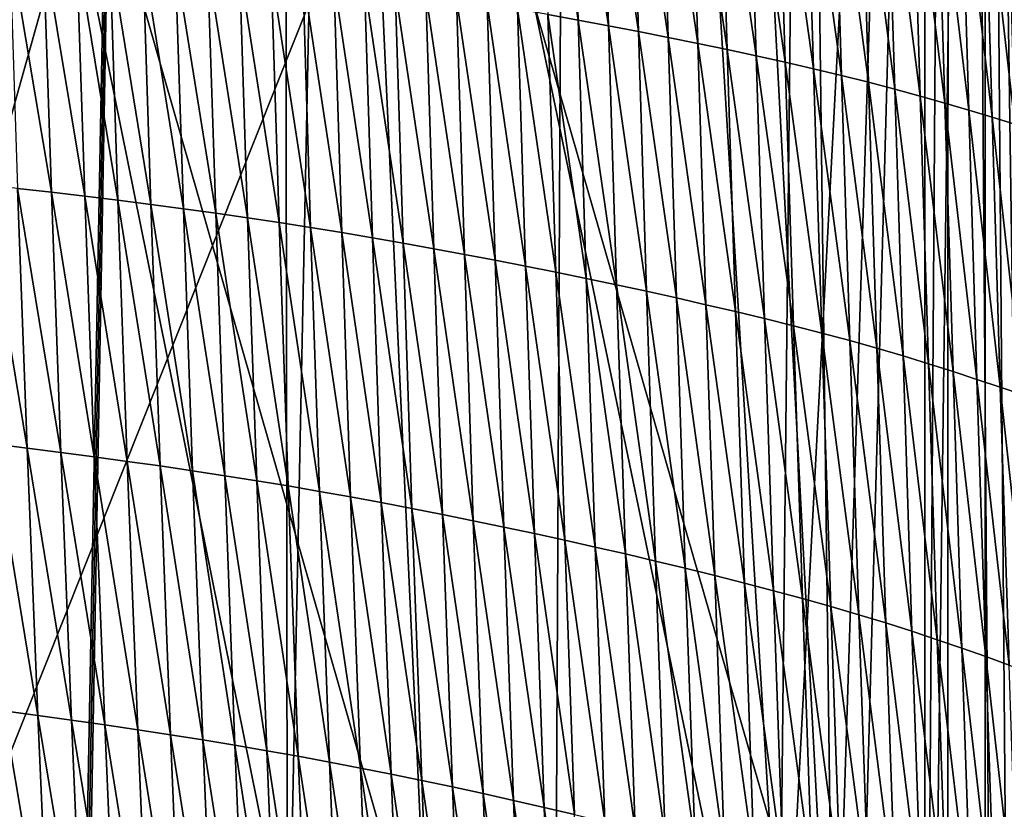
# Model space of a CAD drawing. Extents: x -65 to 446, y -88 to 1542.
# Tile 56 of 223: x 56.54 to 62.62, y -65.41 to -60.53. Entities that reach past the tile are written whole.
import ezdxf

# ---------------------------------------------------------------- set-up
doc = ezdxf.new("R2010")
doc.units = 0
doc.header["$LTSCALE"] = 74.25
for name, color, linetype in [('253', 7, 'CONTINUOUS'), ('259', 7, 'CONTINUOUS'), ('360', 7, 'CONTINUOUS'), ('739', 7, 'CONTINUOUS'), ('823', 7, 'CONTINUOUS'), ('937', 7, 'CONTINUOUS')]:
    doc.layers.add(name, color=color, linetype=linetype)

msp = doc.modelspace()

# ---------------------------------------------------------------- linework, layer by layer
at = {"layer": '253', "color": 7, "linetype": 'CONTINUOUS'}
for points in [[(63, -85.2565, -5.1962), (63, -35.3463, -5.1962), (62.5, -50.6, -6.3048), (63, -85.2565, -5.1962)], [(62.5, -70.1, -6.3048), (62.5, -50.6, -6.3048), (58.1748, -55.0966, -11.3654), (62.5, -70.1, -6.3048)], [(62.5, -70.1, -6.3048), (63, -85.2565, -5.1962), (62.5, -50.6, -6.3048), (62.5, -70.1, -6.3048)], [(54.8736, -53.8366, -13.1243), (54.8775, -66.8596, -13.1229), (58.1748, -55.0966, -11.3654), (54.8736, -53.8366, -13.1243)], [(54.8775, -66.8596, -13.1229), (58.1912, -65.6041, -11.3536), (58.1748, -55.0966, -11.3654), (54.8775, -66.8596, -13.1229)], [(58.1912, -65.6041, -11.3536), (62.5, -70.1, -6.3048), (58.1748, -55.0966, -11.3654), (58.1912, -65.6041, -11.3536)]]:
    msp.add_3dface(points, dxfattribs=at)
at = {"layer": '259', "color": 7, "linetype": 'CONTINUOUS'}
for points in [[(62.6, -35.2556, 0), (50, -35.0357, 12.6), (62.0607, -77, 3.647), (62.6, -35.2556, 0)], [(62.0607, -77, 3.647), (50, -35.0357, 12.6), (50, -77, 12.6), (62.0607, -77, 3.647)], [(62.6, -35.2556, 0), (61.5655, -67.3546, -5), (61.3149, -47.5567, -5.5437), (62.6, -35.2556, 0)], [(62.6, -35.2556, 0), (62.0607, -77, 3.647), (61.5655, -72.8454, -5), (62.6, -35.2556, 0)], [(62.6, -35.2556, 0), (61.5655, -72.8454, -5), (61.5655, -67.3546, -5), (62.6, -35.2556, 0)], [(61.5655, -67.3546, -5), (60.8595, -54.0746, -6.3899), (61.3149, -47.5567, -5.5437), (61.5655, -67.3546, -5)], [(60.8595, -54.0746, -6.3899), (56.0941, -66.0235, -11.0282), (55.86, -54.5586, -11.1544), (60.8595, -54.0746, -6.3899)], [(61.5655, -67.3546, -5), (56.0941, -66.0235, -11.0282), (60.8595, -54.0746, -6.3899), (61.5655, -67.3546, -5)]]:
    msp.add_3dface(points, dxfattribs=at)
at = {"layer": '360', "color": 7, "linetype": 'CONTINUOUS'}
for points in [[(63.1796, -33.4277, -9.0719), (62.8001, -87.2398, -9.5999), (62.3722, -34.1726, -10.1453), (63.1796, -33.4277, -9.0719)], [(62.8001, -87.2398, -9.5999), (62.1278, -70.0052, -10.4363), (62.3722, -34.1726, -10.1453), (62.8001, -87.2398, -9.5999)], [(62.3722, -34.1726, -10.1453), (62.1278, -70.0052, -10.4363), (62.1278, -50.5052, -10.4363), (62.3722, -34.1726, -10.1453)], [(62.1278, -70.0052, -10.4363), (61.2205, -67.686, -11.4062), (62.1278, -50.5052, -10.4363), (62.1278, -70.0052, -10.4363)], [(62.1278, -50.5052, -10.4363), (61.2205, -67.686, -11.4062), (61.379, -52.8185, -11.248), (62.1278, -50.5052, -10.4363)], [(61.379, -52.8185, -11.248), (61.2205, -67.686, -11.4062), (58.4496, -54.3453, -13.5869), (61.379, -52.8185, -11.248)], [(58.2036, -66.3502, -13.7368), (54.3881, -70.1838, -15.3865), (55.5642, -53.2931, -15.0013), (58.2036, -66.3502, -13.7368)], [(58.4496, -54.3453, -13.5869), (58.2036, -66.3502, -13.7368), (55.5642, -53.2931, -15.0013), (58.4496, -54.3453, -13.5869)], [(61.2205, -67.686, -11.4062), (58.2036, -66.3502, -13.7368), (58.4496, -54.3453, -13.5869), (61.2205, -67.686, -11.4062)]]:
    msp.add_3dface(points, dxfattribs=at)
at = {"layer": '739', "color": 7, "linetype": 'CONTINUOUS'}
for points in [[(54.0933, -33.843, 13.9243), (57.5549, -33.8057, 11.7864), (55.8127, -76.7334, 17.4236), (54.0933, -33.843, 13.9243)], [(55.8127, -76.7334, 17.4236), (57.5549, -33.8057, 11.7864), (56.7, -79.1, 17.0082), (55.8127, -76.7334, 17.4236)], [(56.7, -81.041, 17.2233), (57.5549, -33.8057, 11.7864), (59.7708, -81.9913, 13.5274), (56.7, -81.041, 17.2233)], [(56.7, -81.041, 17.2233), (56.7, -80.0717, 17.1158), (57.5549, -33.8057, 11.7864), (56.7, -81.041, 17.2233)], [(56.7, -79.1, 17.0082), (57.5549, -33.8057, 11.7864), (56.7, -80.0717, 17.1158), (56.7, -79.1, 17.0082)], [(59.7708, -81.9913, 13.5274), (57.5549, -33.8057, 11.7864), (59.9522, -45.5035, 9.8465), (59.7708, -81.9913, 13.5274)], [(62.2614, -83.4279, 6.757), (59.7708, -81.9913, 13.5274), (59.9522, -45.5035, 9.8465), (62.2614, -83.4279, 6.757)]]:
    msp.add_3dface(points, dxfattribs=at)
at = {"layer": '823', "color": 7, "linetype": 'CONTINUOUS'}
for points in [[(62.2831, -33.7172, 6.7175), (62.2614, -83.4279, 6.757), (59.9522, -45.5035, 9.8465), (62.2831, -33.7172, 6.7175)], [(62.2614, -83.4279, 6.757), (62.2831, -33.7172, 6.7175), (62.6548, -83.5666, 5.9879), (62.2614, -83.4279, 6.757)], [(62.6548, -83.5666, 5.9879), (62.2831, -33.7172, 6.7175), (63, -35.2649, 5.1962), (62.6548, -83.5666, 5.9879)]]:
    msp.add_3dface(points, dxfattribs=at)
at = {"layer": '937', "color": 7, "linetype": 'CONTINUOUS'}
for points in [[(59.8005, -60.5027, 16.0037), (59.9875, -60.5367, 15.8069), (59.7563, -59.0006, 15.8832), (59.8005, -60.5027, 16.0037)], [(59.7563, -59.0006, 15.8832), (59.9875, -60.5367, 15.8069), (59.943, -59.0289, 15.6884), (59.7563, -59.0006, 15.8832)], [(59.9875, -60.5367, 15.8069), (60.1737, -60.5715, 15.6052), (59.943, -59.0289, 15.6884), (59.9875, -60.5367, 15.8069)], [(59.943, -59.0289, 15.6884), (60.1737, -60.5715, 15.6052), (60.1288, -59.058, 15.4889), (59.943, -59.0289, 15.6884)], [(60.1737, -60.5715, 15.6052), (60.3589, -60.6071, 15.3985), (60.1288, -59.058, 15.4889), (60.1737, -60.5715, 15.6052)], [(60.1288, -59.058, 15.4889), (60.3589, -60.6071, 15.3985), (60.3137, -59.0879, 15.2846), (60.1288, -59.058, 15.4889)], [(60.3589, -60.6071, 15.3985), (60.543, -60.6436, 15.1866), (60.3137, -59.0879, 15.2846), (60.3589, -60.6071, 15.3985)], [(60.3137, -59.0879, 15.2846), (60.543, -60.6436, 15.1866), (60.4973, -59.1185, 15.0753), (60.3137, -59.0879, 15.2846)], [(60.543, -60.6436, 15.1866), (60.7257, -60.6809, 14.9693), (60.4973, -59.1185, 15.0753), (60.543, -60.6436, 15.1866)], [(60.4973, -59.1185, 15.0753), (60.7257, -60.6809, 14.9693), (60.6798, -59.1499, 14.8607), (60.4973, -59.1185, 15.0753)], [(60.7257, -60.6809, 14.9693), (60.9071, -60.7189, 14.7465), (60.6798, -59.1499, 14.8607), (60.7257, -60.6809, 14.9693)], [(60.6798, -59.1499, 14.8607), (60.9071, -60.7189, 14.7465), (60.8608, -59.1821, 14.6409), (60.6798, -59.1499, 14.8607)], [(60.9071, -60.7189, 14.7465), (61.0869, -60.7578, 14.518), (60.8608, -59.1821, 14.6409), (60.9071, -60.7189, 14.7465)], [(60.8608, -59.1821, 14.6409), (61.0869, -60.7578, 14.518), (61.0402, -59.215, 14.4154), (60.8608, -59.1821, 14.6409)], [(61.0869, -60.7578, 14.518), (61.2649, -60.7974, 14.2836), (61.0402, -59.215, 14.4154), (61.0869, -60.7578, 14.518)], [(61.0402, -59.215, 14.4154), (61.2649, -60.7974, 14.2836), (61.2179, -59.2486, 14.1843), (61.0402, -59.215, 14.4154)], [(61.2649, -60.7974, 14.2836), (61.4411, -60.8378, 14.0431), (61.2179, -59.2486, 14.1843), (61.2649, -60.7974, 14.2836)], [(61.2179, -59.2486, 14.1843), (61.4411, -60.8378, 14.0431), (61.3939, -59.283, 13.9474), (61.2179, -59.2486, 14.1843)], [(61.4411, -60.8378, 14.0431), (61.6134, -60.8791, 13.796), (61.3939, -59.283, 13.9474), (61.4411, -60.8378, 14.0431)], [(61.3939, -59.283, 13.9474), (61.6134, -60.8791, 13.796), (61.566, -59.3182, 13.7039), (61.3939, -59.283, 13.9474)], [(61.6134, -60.8791, 13.796), (61.7803, -60.9211, 13.5423), (61.566, -59.3182, 13.7039), (61.6134, -60.8791, 13.796)], [(61.566, -59.3182, 13.7039), (61.7803, -60.9211, 13.5423), (61.7328, -59.3541, 13.4541), (61.566, -59.3182, 13.7039)], [(61.7803, -60.9211, 13.5423), (61.942, -60.9638, 13.2831), (61.7328, -59.3541, 13.4541), (61.7803, -60.9211, 13.5423)], [(61.7328, -59.3541, 13.4541), (61.942, -60.9638, 13.2831), (61.8945, -59.3905, 13.1989), (61.7328, -59.3541, 13.4541)], [(61.942, -60.9638, 13.2831), (62.0988, -61.0068, 13.0194), (61.8945, -59.3905, 13.1989), (61.942, -60.9638, 13.2831)], [(61.8945, -59.3905, 13.1989), (62.0988, -61.0068, 13.0194), (62.0515, -59.4274, 12.9393), (61.8945, -59.3905, 13.1989)], [(62.0988, -61.0068, 13.0194), (62.2511, -61.0501, 12.752), (62.0515, -59.4274, 12.9393), (62.0988, -61.0068, 13.0194)], [(62.0515, -59.4274, 12.9393), (62.2511, -61.0501, 12.752), (62.2039, -59.4644, 12.6762), (62.0515, -59.4274, 12.9393)], [(62.2511, -61.0501, 12.752), (62.3992, -61.0934, 12.482), (62.2039, -59.4644, 12.6762), (62.2511, -61.0501, 12.752)], [(62.2039, -59.4644, 12.6762), (62.3992, -61.0934, 12.482), (62.3523, -59.5016, 12.4104), (62.2039, -59.4644, 12.6762)], [(62.3992, -61.0934, 12.482), (62.5435, -61.1367, 12.2102), (62.3523, -59.5016, 12.4104), (62.3992, -61.0934, 12.482)], [(62.3523, -59.5016, 12.4104), (62.5435, -61.1367, 12.2102), (62.4969, -59.5386, 12.1428), (62.3523, -59.5016, 12.4104)], [(62.5435, -61.1367, 12.2102), (62.6842, -61.1796, 11.9374), (62.4969, -59.5386, 12.1428), (62.5435, -61.1367, 12.2102)], [(62.4969, -59.5386, 12.1428), (62.6842, -61.1796, 11.9374), (62.638, -59.5753, 11.8743), (62.4969, -59.5386, 12.1428)], [(56.5257, -61.5758, 18.7614), (56.7341, -61.5998, 18.6442), (56.4749, -60.0522, 18.6159), (56.5257, -61.5758, 18.7614)], [(56.4749, -60.0522, 18.6159), (56.7341, -61.5998, 18.6442), (56.6834, -60.0727, 18.4991), (56.4749, -60.0522, 18.6159)], [(56.7341, -61.5998, 18.6442), (56.9406, -61.6244, 18.5232), (56.6834, -60.0727, 18.4991), (56.7341, -61.5998, 18.6442)], [(56.6834, -60.0727, 18.4991), (56.9406, -61.6244, 18.5232), (56.8901, -60.0937, 18.3785), (56.6834, -60.0727, 18.4991)], [(56.9406, -61.6244, 18.5232), (57.1453, -61.6496, 18.3983), (56.8901, -60.0937, 18.3785), (56.9406, -61.6244, 18.5232)], [(56.8901, -60.0937, 18.3785), (57.1453, -61.6496, 18.3983), (57.095, -60.1153, 18.254), (56.8901, -60.0937, 18.3785)], [(57.1453, -61.6496, 18.3983), (57.3482, -61.6755, 18.2692), (57.095, -60.1153, 18.254), (57.1453, -61.6496, 18.3983)], [(57.095, -60.1153, 18.254), (57.3482, -61.6755, 18.2692), (57.2982, -60.1375, 18.1254), (57.095, -60.1153, 18.254)], [(57.3482, -61.6755, 18.2692), (57.5494, -61.7022, 18.1355), (57.2982, -60.1375, 18.1254), (57.3482, -61.6755, 18.2692)], [(57.2982, -60.1375, 18.1254), (57.5494, -61.7022, 18.1355), (57.4995, -60.1605, 17.9924), (57.2982, -60.1375, 18.1254)], [(57.5494, -61.7022, 18.1355), (57.7487, -61.7296, 17.997), (57.4995, -60.1605, 17.9924), (57.5494, -61.7022, 18.1355)], [(57.4995, -60.1605, 17.9924), (57.7487, -61.7296, 17.997), (57.699, -60.1842, 17.8546), (57.4995, -60.1605, 17.9924)], [(57.7487, -61.7296, 17.997), (57.9461, -61.758, 17.8535), (57.699, -60.1842, 17.8546), (57.7487, -61.7296, 17.997)], [(57.699, -60.1842, 17.8546), (57.9461, -61.758, 17.8535), (57.8966, -60.2087, 17.7118), (57.699, -60.1842, 17.8546)], [(57.9461, -61.758, 17.8535), (58.1416, -61.7872, 17.7046), (57.8966, -60.2087, 17.7118), (57.9461, -61.758, 17.8535)], [(57.8966, -60.2087, 17.7118), (58.1416, -61.7872, 17.7046), (58.0922, -60.2341, 17.5638), (57.8966, -60.2087, 17.7118)], [(58.1416, -61.7872, 17.7046), (58.3352, -61.8175, 17.5503), (58.0922, -60.2341, 17.5638), (58.1416, -61.7872, 17.7046)], [(58.0922, -60.2341, 17.5638), (58.3352, -61.8175, 17.5503), (58.286, -60.2604, 17.4104), (58.0922, -60.2341, 17.5638)], [(58.3352, -61.8175, 17.5503), (58.5268, -61.8487, 17.3903), (58.286, -60.2604, 17.4104), (58.3352, -61.8175, 17.5503)], [(58.286, -60.2604, 17.4104), (58.5268, -61.8487, 17.3903), (58.4777, -60.2876, 17.2515), (58.286, -60.2604, 17.4104)], [(58.5268, -61.8487, 17.3903), (58.7167, -61.8809, 17.2247), (58.4777, -60.2876, 17.2515), (58.5268, -61.8487, 17.3903)], [(58.4777, -60.2876, 17.2515), (58.7167, -61.8809, 17.2247), (58.6677, -60.3158, 17.087), (58.4777, -60.2876, 17.2515)], [(58.7167, -61.8809, 17.2247), (58.9061, -61.9141, 17.0541), (58.6677, -60.3158, 17.087), (58.7167, -61.8809, 17.2247)], [(58.6677, -60.3158, 17.087), (58.9061, -61.9141, 17.0541), (58.857, -60.3449, 16.9177), (58.6677, -60.3158, 17.087)], [(58.9061, -61.9141, 17.0541), (59.0955, -61.9482, 16.879), (58.857, -60.3449, 16.9177), (58.9061, -61.9141, 17.0541)], [(58.857, -60.3449, 16.9177), (59.0955, -61.9482, 16.879), (59.0464, -60.3748, 16.744), (58.857, -60.3449, 16.9177)], [(59.0955, -61.9482, 16.879), (59.2847, -61.9831, 16.6993), (59.0464, -60.3748, 16.744), (59.0955, -61.9482, 16.879)], [(59.0464, -60.3748, 16.744), (59.2847, -61.9831, 16.6993), (59.2356, -60.4056, 16.5658), (59.0464, -60.3748, 16.744)], [(59.2847, -61.9831, 16.6993), (59.4737, -62.0189, 16.5148), (59.2356, -60.4056, 16.5658), (59.2847, -61.9831, 16.6993)], [(59.2356, -60.4056, 16.5658), (59.4737, -62.0189, 16.5148), (59.4244, -60.4371, 16.3831), (59.2356, -60.4056, 16.5658)], [(59.4737, -62.0189, 16.5148), (59.6622, -62.0556, 16.3257), (59.4244, -60.4371, 16.3831), (59.4737, -62.0189, 16.5148)], [(59.4244, -60.4371, 16.3831), (59.6622, -62.0556, 16.3257), (59.6127, -60.4695, 16.1957), (59.4244, -60.4371, 16.3831)], [(59.6622, -62.0556, 16.3257), (59.8502, -62.0931, 16.1317), (59.6127, -60.4695, 16.1957), (59.6622, -62.0556, 16.3257)], [(59.6127, -60.4695, 16.1957), (59.8502, -62.0931, 16.1317), (59.8005, -60.5027, 16.0037), (59.6127, -60.4695, 16.1957)], [(59.8502, -62.0931, 16.1317), (60.0374, -62.1316, 15.9327), (59.8005, -60.5027, 16.0037), (59.8502, -62.0931, 16.1317)], [(59.8005, -60.5027, 16.0037), (60.0374, -62.1316, 15.9327), (59.9875, -60.5367, 15.8069), (59.8005, -60.5027, 16.0037)], [(60.0374, -62.1316, 15.9327), (60.2239, -62.1708, 15.7287), (59.9875, -60.5367, 15.8069), (60.0374, -62.1316, 15.9327)], [(59.9875, -60.5367, 15.8069), (60.2239, -62.1708, 15.7287), (60.1737, -60.5715, 15.6052), (59.9875, -60.5367, 15.8069)], [(60.2239, -62.1708, 15.7287), (60.4093, -62.211, 15.5195), (60.1737, -60.5715, 15.6052), (60.2239, -62.1708, 15.7287)], [(60.1737, -60.5715, 15.6052), (60.4093, -62.211, 15.5195), (60.3589, -60.6071, 15.3985), (60.1737, -60.5715, 15.6052)], [(60.4093, -62.211, 15.5195), (60.5936, -62.252, 15.305), (60.3589, -60.6071, 15.3985), (60.4093, -62.211, 15.5195)], [(60.3589, -60.6071, 15.3985), (60.5936, -62.252, 15.305), (60.543, -60.6436, 15.1866), (60.3589, -60.6071, 15.3985)], [(60.5936, -62.252, 15.305), (60.7766, -62.2939, 15.0849), (60.543, -60.6436, 15.1866), (60.5936, -62.252, 15.305)], [(60.543, -60.6436, 15.1866), (60.7766, -62.2939, 15.0849), (60.7257, -60.6809, 14.9693), (60.543, -60.6436, 15.1866)], [(60.7766, -62.2939, 15.0849), (60.9582, -62.3366, 14.859), (60.7257, -60.6809, 14.9693), (60.7766, -62.2939, 15.0849)], [(60.7257, -60.6809, 14.9693), (60.9582, -62.3366, 14.859), (60.9071, -60.7189, 14.7465), (60.7257, -60.6809, 14.9693)], [(60.9582, -62.3366, 14.859), (61.1382, -62.3801, 14.6273), (60.9071, -60.7189, 14.7465), (60.9582, -62.3366, 14.859)], [(60.9071, -60.7189, 14.7465), (61.1382, -62.3801, 14.6273), (61.0869, -60.7578, 14.518), (60.9071, -60.7189, 14.7465)], [(61.1382, -62.3801, 14.6273), (61.3164, -62.4245, 14.3895), (61.0869, -60.7578, 14.518), (61.1382, -62.3801, 14.6273)], [(61.0869, -60.7578, 14.518), (61.3164, -62.4245, 14.3895), (61.2649, -60.7974, 14.2836), (61.0869, -60.7578, 14.518)], [(61.3164, -62.4245, 14.3895), (61.4927, -62.4697, 14.1455), (61.2649, -60.7974, 14.2836), (61.3164, -62.4245, 14.3895)], [(61.2649, -60.7974, 14.2836), (61.4927, -62.4697, 14.1455), (61.4411, -60.8378, 14.0431), (61.2649, -60.7974, 14.2836)], [(61.4927, -62.4697, 14.1455), (61.665, -62.5158, 13.8945), (61.4411, -60.8378, 14.0431), (61.4927, -62.4697, 14.1455)], [(61.4411, -60.8378, 14.0431), (61.665, -62.5158, 13.8945), (61.6134, -60.8791, 13.796), (61.4411, -60.8378, 14.0431)], [(61.665, -62.5158, 13.8945), (61.8319, -62.5627, 13.6369), (61.6134, -60.8791, 13.796), (61.665, -62.5158, 13.8945)], [(61.6134, -60.8791, 13.796), (61.8319, -62.5627, 13.6369), (61.7803, -60.9211, 13.5423), (61.6134, -60.8791, 13.796)], [(61.8319, -62.5627, 13.6369), (61.9935, -62.6103, 13.3736), (61.7803, -60.9211, 13.5423), (61.8319, -62.5627, 13.6369)], [(61.7803, -60.9211, 13.5423), (61.9935, -62.6103, 13.3736), (61.942, -60.9638, 13.2831), (61.7803, -60.9211, 13.5423)], [(61.9935, -62.6103, 13.3736), (62.1502, -62.6582, 13.1057), (61.942, -60.9638, 13.2831), (61.9935, -62.6103, 13.3736)], [(61.942, -60.9638, 13.2831), (62.1502, -62.6582, 13.1057), (62.0988, -61.0068, 13.0194), (61.942, -60.9638, 13.2831)], [(62.1502, -62.6582, 13.1057), (62.3022, -62.7065, 12.834), (62.0988, -61.0068, 13.0194), (62.1502, -62.6582, 13.1057)], [(62.0988, -61.0068, 13.0194), (62.3022, -62.7065, 12.834), (62.2511, -61.0501, 12.752), (62.0988, -61.0068, 13.0194)], [(62.3022, -62.7065, 12.834), (62.45, -62.7548, 12.5596), (62.2511, -61.0501, 12.752), (62.3022, -62.7065, 12.834)], [(62.2511, -61.0501, 12.752), (62.45, -62.7548, 12.5596), (62.3992, -61.0934, 12.482), (62.2511, -61.0501, 12.752)], [(62.45, -62.7548, 12.5596), (62.5939, -62.803, 12.2835), (62.3992, -61.0934, 12.482), (62.45, -62.7548, 12.5596)], [(62.3992, -61.0934, 12.482), (62.5939, -62.803, 12.2835), (62.5435, -61.1367, 12.2102), (62.3992, -61.0934, 12.482)], [(62.5939, -62.803, 12.2835), (62.7342, -62.8509, 12.0063), (62.5435, -61.1367, 12.2102), (62.5939, -62.803, 12.2835)], [(62.5435, -61.1367, 12.2102), (62.7342, -62.8509, 12.0063), (62.6842, -61.1796, 11.9374), (62.5435, -61.1367, 12.2102)], [(56.3744, -63.1532, 19.0268), (56.5844, -63.1793, 18.9127), (56.3154, -61.5524, 18.8751), (56.3744, -63.1532, 19.0268)], [(56.3154, -61.5524, 18.8751), (56.5844, -63.1793, 18.9127), (56.5257, -61.5758, 18.7614), (56.3154, -61.5524, 18.8751)], [(56.5844, -63.1793, 18.9127), (56.7924, -63.2059, 18.795), (56.5257, -61.5758, 18.7614), (56.5844, -63.1793, 18.9127)], [(56.5257, -61.5758, 18.7614), (56.7924, -63.2059, 18.795), (56.7341, -61.5998, 18.6442), (56.5257, -61.5758, 18.7614)], [(56.7924, -63.2059, 18.795), (56.9985, -63.2331, 18.6736), (56.7341, -61.5998, 18.6442), (56.7924, -63.2059, 18.795)], [(56.7341, -61.5998, 18.6442), (56.9985, -63.2331, 18.6736), (56.9406, -61.6244, 18.5232), (56.7341, -61.5998, 18.6442)], [(56.9985, -63.2331, 18.6736), (57.2029, -63.2611, 18.5481), (56.9406, -61.6244, 18.5232), (56.9985, -63.2331, 18.6736)], [(56.9406, -61.6244, 18.5232), (57.2029, -63.2611, 18.5481), (57.1453, -61.6496, 18.3983), (56.9406, -61.6244, 18.5232)], [(57.2029, -63.2611, 18.5481), (57.4054, -63.2897, 18.4183), (57.1453, -61.6496, 18.3983), (57.2029, -63.2611, 18.5481)], [(57.1453, -61.6496, 18.3983), (57.4054, -63.2897, 18.4183), (57.3482, -61.6755, 18.2692), (57.1453, -61.6496, 18.3983)], [(57.4054, -63.2897, 18.4183), (57.6062, -63.3192, 18.284), (57.3482, -61.6755, 18.2692), (57.4054, -63.2897, 18.4183)], [(57.3482, -61.6755, 18.2692), (57.6062, -63.3192, 18.284), (57.5494, -61.7022, 18.1355), (57.3482, -61.6755, 18.2692)], [(57.6062, -63.3192, 18.284), (57.8051, -63.3496, 18.1447), (57.5494, -61.7022, 18.1355), (57.6062, -63.3192, 18.284)], [(57.5494, -61.7022, 18.1355), (57.8051, -63.3496, 18.1447), (57.7487, -61.7296, 17.997), (57.5494, -61.7022, 18.1355)], [(57.8051, -63.3496, 18.1447), (58.0021, -63.3808, 18.0003), (57.7487, -61.7296, 17.997), (57.8051, -63.3496, 18.1447)], [(57.7487, -61.7296, 17.997), (58.0021, -63.3808, 18.0003), (57.9461, -61.758, 17.8535), (57.7487, -61.7296, 17.997)], [(58.0021, -63.3808, 18.0003), (58.1973, -63.413, 17.8506), (57.9461, -61.758, 17.8535), (58.0021, -63.3808, 18.0003)], [(57.9461, -61.758, 17.8535), (58.1973, -63.413, 17.8506), (58.1416, -61.7872, 17.7046), (57.9461, -61.758, 17.8535)], [(58.1973, -63.413, 17.8506), (58.3906, -63.4462, 17.6953), (58.1416, -61.7872, 17.7046), (58.1973, -63.413, 17.8506)], [(58.1416, -61.7872, 17.7046), (58.3906, -63.4462, 17.6953), (58.3352, -61.8175, 17.5503), (58.1416, -61.7872, 17.7046)], [(58.3906, -63.4462, 17.6953), (58.582, -63.4805, 17.5342), (58.3352, -61.8175, 17.5503), (58.3906, -63.4462, 17.6953)], [(58.3352, -61.8175, 17.5503), (58.582, -63.4805, 17.5342), (58.5268, -61.8487, 17.3903), (58.3352, -61.8175, 17.5503)], [(58.582, -63.4805, 17.5342), (58.7717, -63.5159, 17.3673), (58.5268, -61.8487, 17.3903), (58.582, -63.4805, 17.5342)], [(58.5268, -61.8487, 17.3903), (58.7717, -63.5159, 17.3673), (58.7167, -61.8809, 17.2247), (58.5268, -61.8487, 17.3903)], [(58.7717, -63.5159, 17.3673), (58.961, -63.5523, 17.1954), (58.7167, -61.8809, 17.2247), (58.7717, -63.5159, 17.3673)], [(58.7167, -61.8809, 17.2247), (58.961, -63.5523, 17.1954), (58.9061, -61.9141, 17.0541), (58.7167, -61.8809, 17.2247)], [(58.961, -63.5523, 17.1954), (59.1503, -63.5895, 17.0188), (58.9061, -61.9141, 17.0541), (58.961, -63.5523, 17.1954)], [(58.9061, -61.9141, 17.0541), (59.1503, -63.5895, 17.0188), (59.0955, -61.9482, 16.879), (58.9061, -61.9141, 17.0541)], [(59.1503, -63.5895, 17.0188), (59.3395, -63.6278, 16.8375), (59.0955, -61.9482, 16.879), (59.1503, -63.5895, 17.0188)], [(59.0955, -61.9482, 16.879), (59.3395, -63.6278, 16.8375), (59.2847, -61.9831, 16.6993), (59.0955, -61.9482, 16.879)], [(59.3395, -63.6278, 16.8375), (59.5285, -63.6669, 16.6514), (59.2847, -61.9831, 16.6993), (59.3395, -63.6278, 16.8375)], [(59.2847, -61.9831, 16.6993), (59.5285, -63.6669, 16.6514), (59.4737, -62.0189, 16.5148), (59.2847, -61.9831, 16.6993)], [(59.5285, -63.6669, 16.6514), (59.7171, -63.707, 16.4604), (59.4737, -62.0189, 16.5148), (59.5285, -63.6669, 16.6514)], [(59.4737, -62.0189, 16.5148), (59.7171, -63.707, 16.4604), (59.6622, -62.0556, 16.3257), (59.4737, -62.0189, 16.5148)], [(59.7171, -63.707, 16.4604), (59.9051, -63.748, 16.2643), (59.6622, -62.0556, 16.3257), (59.7171, -63.707, 16.4604)], [(59.6622, -62.0556, 16.3257), (59.9051, -63.748, 16.2643), (59.8502, -62.0931, 16.1317), (59.6622, -62.0556, 16.3257)], [(59.9051, -63.748, 16.2643), (60.0925, -63.7899, 16.0632), (59.8502, -62.0931, 16.1317), (59.9051, -63.748, 16.2643)], [(59.8502, -62.0931, 16.1317), (60.0925, -63.7899, 16.0632), (60.0374, -62.1316, 15.9327), (59.8502, -62.0931, 16.1317)], [(60.0925, -63.7899, 16.0632), (60.279, -63.8327, 15.8568), (60.0374, -62.1316, 15.9327), (60.0925, -63.7899, 16.0632)], [(60.0374, -62.1316, 15.9327), (60.279, -63.8327, 15.8568), (60.2239, -62.1708, 15.7287), (60.0374, -62.1316, 15.9327)], [(60.279, -63.8327, 15.8568), (60.4646, -63.8764, 15.6451), (60.2239, -62.1708, 15.7287), (60.279, -63.8327, 15.8568)], [(60.2239, -62.1708, 15.7287), (60.4646, -63.8764, 15.6451), (60.4093, -62.211, 15.5195), (60.2239, -62.1708, 15.7287)], [(60.4646, -63.8764, 15.6451), (60.649, -63.9211, 15.4279), (60.4093, -62.211, 15.5195), (60.4646, -63.8764, 15.6451)], [(60.4093, -62.211, 15.5195), (60.649, -63.9211, 15.4279), (60.5936, -62.252, 15.305), (60.4093, -62.211, 15.5195)], [(60.649, -63.9211, 15.4279), (60.8321, -63.9666, 15.2048), (60.5936, -62.252, 15.305), (60.649, -63.9211, 15.4279)], [(60.5936, -62.252, 15.305), (60.8321, -63.9666, 15.2048), (60.7766, -62.2939, 15.0849), (60.5936, -62.252, 15.305)], [(60.8321, -63.9666, 15.2048), (61.0138, -64.0131, 14.9759), (60.7766, -62.2939, 15.0849), (60.8321, -63.9666, 15.2048)], [(60.7766, -62.2939, 15.0849), (61.0138, -64.0131, 14.9759), (60.9582, -62.3366, 14.859), (60.7766, -62.2939, 15.0849)], [(61.0138, -64.0131, 14.9759), (61.1938, -64.0604, 14.7409), (60.9582, -62.3366, 14.859), (61.0138, -64.0131, 14.9759)], [(60.9582, -62.3366, 14.859), (61.1938, -64.0604, 14.7409), (61.1382, -62.3801, 14.6273), (60.9582, -62.3366, 14.859)], [(61.1938, -64.0604, 14.7409), (61.372, -64.1086, 14.4997), (61.1382, -62.3801, 14.6273), (61.1938, -64.0604, 14.7409)], [(61.1382, -62.3801, 14.6273), (61.372, -64.1086, 14.4997), (61.3164, -62.4245, 14.3895), (61.1382, -62.3801, 14.6273)], [(61.372, -64.1086, 14.4997), (61.5483, -64.1577, 14.252), (61.3164, -62.4245, 14.3895), (61.372, -64.1086, 14.4997)], [(61.3164, -62.4245, 14.3895), (61.5483, -64.1577, 14.252), (61.4927, -62.4697, 14.1455), (61.3164, -62.4245, 14.3895)], [(61.5483, -64.1577, 14.252), (61.7206, -64.2077, 13.9972), (61.4927, -62.4697, 14.1455), (61.5483, -64.1577, 14.252)], [(61.4927, -62.4697, 14.1455), (61.7206, -64.2077, 13.9972), (61.665, -62.5158, 13.8945), (61.4927, -62.4697, 14.1455)], [(61.7206, -64.2077, 13.9972), (61.8873, -64.2586, 13.7355), (61.665, -62.5158, 13.8945), (61.7206, -64.2077, 13.9972)], [(61.665, -62.5158, 13.8945), (61.8873, -64.2586, 13.7355), (61.8319, -62.5627, 13.6369), (61.665, -62.5158, 13.8945)], [(61.8873, -64.2586, 13.7355), (62.0488, -64.3101, 13.4681), (61.8319, -62.5627, 13.6369), (61.8873, -64.2586, 13.7355)], [(61.8319, -62.5627, 13.6369), (62.0488, -64.3101, 13.4681), (61.9935, -62.6103, 13.3736), (61.8319, -62.5627, 13.6369)], [(62.0488, -64.3101, 13.4681), (62.2053, -64.3621, 13.1959), (61.9935, -62.6103, 13.3736), (62.0488, -64.3101, 13.4681)], [(61.9935, -62.6103, 13.3736), (62.2053, -64.3621, 13.1959), (62.1502, -62.6582, 13.1057), (61.9935, -62.6103, 13.3736)], [(62.2053, -64.3621, 13.1959), (62.3571, -64.4143, 12.92), (62.1502, -62.6582, 13.1057), (62.2053, -64.3621, 13.1959)], [(62.1502, -62.6582, 13.1057), (62.3571, -64.4143, 12.92), (62.3022, -62.7065, 12.834), (62.1502, -62.6582, 13.1057)], [(62.3571, -64.4143, 12.92), (62.5046, -64.4667, 12.6412), (62.3022, -62.7065, 12.834), (62.3571, -64.4143, 12.92)], [(62.3022, -62.7065, 12.834), (62.5046, -64.4667, 12.6412), (62.45, -62.7548, 12.5596), (62.3022, -62.7065, 12.834)], [(62.5046, -64.4667, 12.6412), (62.6481, -64.5189, 12.3607), (62.45, -62.7548, 12.5596), (62.5046, -64.4667, 12.6412)], [(62.45, -62.7548, 12.5596), (62.6481, -64.5189, 12.3607), (62.5939, -62.803, 12.2835), (62.45, -62.7548, 12.5596)], [(62.6481, -64.5189, 12.3607), (62.7879, -64.5708, 12.0792), (62.5939, -62.803, 12.2835), (62.6481, -64.5189, 12.3607)], [(62.5939, -62.803, 12.2835), (62.7879, -64.5708, 12.0792), (62.7342, -62.8509, 12.0063), (62.5939, -62.803, 12.2835)], [(56.4413, -64.8021, 19.1808), (56.6507, -64.8302, 19.0662), (56.3744, -63.1532, 19.0268), (56.4413, -64.8021, 19.1808)], [(56.3744, -63.1532, 19.0268), (56.6507, -64.8302, 19.0662), (56.5844, -63.1793, 18.9127), (56.3744, -63.1532, 19.0268)], [(56.6507, -64.8302, 19.0662), (56.8582, -64.8589, 18.9479), (56.5844, -63.1793, 18.9127), (56.6507, -64.8302, 19.0662)], [(56.5844, -63.1793, 18.9127), (56.8582, -64.8589, 18.9479), (56.7924, -63.2059, 18.795), (56.5844, -63.1793, 18.9127)], [(56.8582, -64.8589, 18.9479), (57.0637, -64.8883, 18.8259), (56.7924, -63.2059, 18.795), (56.8582, -64.8589, 18.9479)], [(56.7924, -63.2059, 18.795), (57.0637, -64.8883, 18.8259), (56.9985, -63.2331, 18.6736), (56.7924, -63.2059, 18.795)], [(57.0637, -64.8883, 18.8259), (57.2674, -64.9184, 18.6998), (56.9985, -63.2331, 18.6736), (57.0637, -64.8883, 18.8259)], [(56.9985, -63.2331, 18.6736), (57.2674, -64.9184, 18.6998), (57.2029, -63.2611, 18.5481), (56.9985, -63.2331, 18.6736)], [(57.2674, -64.9184, 18.6998), (57.4693, -64.9493, 18.5693), (57.2029, -63.2611, 18.5481), (57.2674, -64.9184, 18.6998)], [(57.2029, -63.2611, 18.5481), (57.4693, -64.9493, 18.5693), (57.4054, -63.2897, 18.4183), (57.2029, -63.2611, 18.5481)], [(57.4693, -64.9493, 18.5693), (57.6695, -64.9811, 18.4342), (57.4054, -63.2897, 18.4183), (57.4693, -64.9493, 18.5693)], [(57.4054, -63.2897, 18.4183), (57.6695, -64.9811, 18.4342), (57.6062, -63.3192, 18.284), (57.4054, -63.2897, 18.4183)], [(57.6695, -64.9811, 18.4342), (57.8678, -65.0137, 18.2942), (57.6062, -63.3192, 18.284), (57.6695, -64.9811, 18.4342)], [(57.6062, -63.3192, 18.284), (57.8678, -65.0137, 18.2942), (57.8051, -63.3496, 18.1447), (57.6062, -63.3192, 18.284)], [(57.8678, -65.0137, 18.2942), (58.0644, -65.0473, 18.1489), (57.8051, -63.3496, 18.1447), (57.8678, -65.0137, 18.2942)], [(57.8051, -63.3496, 18.1447), (58.0644, -65.0473, 18.1489), (58.0021, -63.3808, 18.0003), (57.8051, -63.3496, 18.1447)], [(58.0644, -65.0473, 18.1489), (58.259, -65.082, 17.9982), (58.0021, -63.3808, 18.0003), (58.0644, -65.0473, 18.1489)], [(58.0021, -63.3808, 18.0003), (58.259, -65.082, 17.9982), (58.1973, -63.413, 17.8506), (58.0021, -63.3808, 18.0003)], [(58.259, -65.082, 17.9982), (58.4519, -65.1176, 17.8419), (58.1973, -63.413, 17.8506), (58.259, -65.082, 17.9982)], [(58.1973, -63.413, 17.8506), (58.4519, -65.1176, 17.8419), (58.3906, -63.4462, 17.6953), (58.1973, -63.413, 17.8506)], [(58.4519, -65.1176, 17.8419), (58.6429, -65.1544, 17.6797), (58.3906, -63.4462, 17.6953), (58.4519, -65.1176, 17.8419)], [(58.3906, -63.4462, 17.6953), (58.6429, -65.1544, 17.6797), (58.582, -63.4805, 17.5342), (58.3906, -63.4462, 17.6953)], [(58.6429, -65.1544, 17.6797), (58.8324, -65.1924, 17.5116), (58.582, -63.4805, 17.5342), (58.6429, -65.1544, 17.6797)], [(58.582, -63.4805, 17.5342), (58.8324, -65.1924, 17.5116), (58.7717, -63.5159, 17.3673), (58.582, -63.4805, 17.5342)], [(58.8324, -65.1924, 17.5116), (59.0214, -65.2314, 17.3383), (58.7717, -63.5159, 17.3673), (58.8324, -65.1924, 17.5116)], [(58.7717, -63.5159, 17.3673), (59.0214, -65.2314, 17.3383), (58.961, -63.5523, 17.1954), (58.7717, -63.5159, 17.3673)], [(59.0214, -65.2314, 17.3383), (59.2106, -65.2713, 17.1604), (58.961, -63.5523, 17.1954), (59.0214, -65.2314, 17.3383)], [(58.961, -63.5523, 17.1954), (59.2106, -65.2713, 17.1604), (59.1503, -63.5895, 17.0188), (58.961, -63.5523, 17.1954)], [(59.2106, -65.2713, 17.1604), (59.3997, -65.3123, 16.9775), (59.1503, -63.5895, 17.0188), (59.2106, -65.2713, 17.1604)], [(59.1503, -63.5895, 17.0188), (59.3997, -65.3123, 16.9775), (59.3395, -63.6278, 16.8375), (59.1503, -63.5895, 17.0188)], [(59.3997, -65.3123, 16.9775), (59.5886, -65.3542, 16.7897), (59.3395, -63.6278, 16.8375), (59.3997, -65.3123, 16.9775)], [(59.3395, -63.6278, 16.8375), (59.5886, -65.3542, 16.7897), (59.5285, -63.6669, 16.6514), (59.3395, -63.6278, 16.8375)], [(59.5886, -65.3542, 16.7897), (59.7771, -65.3971, 16.5968), (59.5285, -63.6669, 16.6514), (59.5886, -65.3542, 16.7897)], [(59.5285, -63.6669, 16.6514), (59.7771, -65.3971, 16.5968), (59.7171, -63.707, 16.4604), (59.5285, -63.6669, 16.6514)], [(59.7771, -65.3971, 16.5968), (59.9651, -65.441, 16.3987), (59.7171, -63.707, 16.4604), (59.7771, -65.3971, 16.5968)], [(59.7171, -63.707, 16.4604), (59.9651, -65.441, 16.3987), (59.9051, -63.748, 16.2643), (59.7171, -63.707, 16.4604)], [(59.9651, -65.441, 16.3987), (60.1525, -65.4859, 16.1954), (59.9051, -63.748, 16.2643), (59.9651, -65.441, 16.3987)], [(59.9051, -63.748, 16.2643), (60.1525, -65.4859, 16.1954), (60.0925, -63.7899, 16.0632), (59.9051, -63.748, 16.2643)], [(60.1525, -65.4859, 16.1954), (60.339, -65.5317, 15.9867), (60.0925, -63.7899, 16.0632), (60.1525, -65.4859, 16.1954)], [(60.0925, -63.7899, 16.0632), (60.339, -65.5317, 15.9867), (60.279, -63.8327, 15.8568), (60.0925, -63.7899, 16.0632)], [(60.339, -65.5317, 15.9867), (60.5246, -65.5785, 15.7724), (60.279, -63.8327, 15.8568), (60.339, -65.5317, 15.9867)], [(60.279, -63.8327, 15.8568), (60.5246, -65.5785, 15.7724), (60.4646, -63.8764, 15.6451), (60.279, -63.8327, 15.8568)], [(60.5246, -65.5785, 15.7724), (60.709, -65.6262, 15.5524), (60.4646, -63.8764, 15.6451), (60.5246, -65.5785, 15.7724)], [(60.4646, -63.8764, 15.6451), (60.709, -65.6262, 15.5524), (60.649, -63.9211, 15.4279), (60.4646, -63.8764, 15.6451)], [(60.709, -65.6262, 15.5524), (60.892, -65.6749, 15.3265), (60.649, -63.9211, 15.4279), (60.709, -65.6262, 15.5524)], [(60.649, -63.9211, 15.4279), (60.892, -65.6749, 15.3265), (60.8321, -63.9666, 15.2048), (60.649, -63.9211, 15.4279)], [(60.892, -65.6749, 15.3265), (61.0737, -65.7245, 15.0945), (60.8321, -63.9666, 15.2048), (60.892, -65.6749, 15.3265)], [(60.8321, -63.9666, 15.2048), (61.0737, -65.7245, 15.0945), (61.0138, -64.0131, 14.9759), (60.8321, -63.9666, 15.2048)], [(61.0737, -65.7245, 15.0945), (61.2536, -65.7751, 14.8562), (61.0138, -64.0131, 14.9759), (61.0737, -65.7245, 15.0945)], [(61.0138, -64.0131, 14.9759), (61.2536, -65.7751, 14.8562), (61.1938, -64.0604, 14.7409), (61.0138, -64.0131, 14.9759)], [(61.2536, -65.7751, 14.8562), (61.4317, -65.8266, 14.6114), (61.1938, -64.0604, 14.7409), (61.2536, -65.7751, 14.8562)], [(61.1938, -64.0604, 14.7409), (61.4317, -65.8266, 14.6114), (61.372, -64.1086, 14.4997), (61.1938, -64.0604, 14.7409)], [(61.4317, -65.8266, 14.6114), (61.6077, -65.879, 14.36), (61.372, -64.1086, 14.4997), (61.4317, -65.8266, 14.6114)], [(61.372, -64.1086, 14.4997), (61.6077, -65.879, 14.36), (61.5483, -64.1577, 14.252), (61.372, -64.1086, 14.4997)], [(61.6077, -65.879, 14.36), (61.7799, -65.9324, 14.1014), (61.5483, -64.1577, 14.252), (61.6077, -65.879, 14.36)], [(61.5483, -64.1577, 14.252), (61.7799, -65.9324, 14.1014), (61.7206, -64.2077, 13.9972), (61.5483, -64.1577, 14.252)], [(61.7799, -65.9324, 14.1014), (61.9464, -65.9866, 13.8357), (61.7206, -64.2077, 13.9972), (61.7799, -65.9324, 14.1014)], [(61.7206, -64.2077, 13.9972), (61.9464, -65.9866, 13.8357), (61.8873, -64.2586, 13.7355), (61.7206, -64.2077, 13.9972)], [(61.9464, -65.9866, 13.8357), (62.1076, -66.0416, 13.5642), (61.8873, -64.2586, 13.7355), (61.9464, -65.9866, 13.8357)], [(61.8873, -64.2586, 13.7355), (62.1076, -66.0416, 13.5642), (62.0488, -64.3101, 13.4681), (61.8873, -64.2586, 13.7355)], [(62.1076, -66.0416, 13.5642), (62.2639, -66.0971, 13.2878), (62.0488, -64.3101, 13.4681), (62.1076, -66.0416, 13.5642)], [(62.0488, -64.3101, 13.4681), (62.2639, -66.0971, 13.2878), (62.2053, -64.3621, 13.1959), (62.0488, -64.3101, 13.4681)], [(62.2639, -66.0971, 13.2878), (62.4154, -66.1528, 13.0075), (62.2053, -64.3621, 13.1959), (62.2639, -66.0971, 13.2878)], [(62.2053, -64.3621, 13.1959), (62.4154, -66.1528, 13.0075), (62.3571, -64.4143, 12.92), (62.2053, -64.3621, 13.1959)], [(62.4154, -66.1528, 13.0075), (62.5626, -66.2086, 12.7245), (62.3571, -64.4143, 12.92), (62.4154, -66.1528, 13.0075)], [(62.3571, -64.4143, 12.92), (62.5626, -66.2086, 12.7245), (62.5046, -64.4667, 12.6412), (62.3571, -64.4143, 12.92)], [(62.5626, -66.2086, 12.7245), (62.7058, -66.2643, 12.4396), (62.5046, -64.4667, 12.6412), (62.5626, -66.2086, 12.7245)], [(62.5046, -64.4667, 12.6412), (62.7058, -66.2643, 12.4396), (62.6481, -64.5189, 12.3607), (62.5046, -64.4667, 12.6412)], [(56.5158, -66.4662, 19.3332), (56.7244, -66.4962, 19.218), (56.4413, -64.8021, 19.1808), (56.5158, -66.4662, 19.3332)], [(56.4413, -64.8021, 19.1808), (56.7244, -66.4962, 19.218), (56.6507, -64.8302, 19.0662), (56.4413, -64.8021, 19.1808)], [(56.7244, -66.4962, 19.218), (56.9311, -66.5268, 19.0992), (56.6507, -64.8302, 19.0662), (56.7244, -66.4962, 19.218)], [(56.6507, -64.8302, 19.0662), (56.9311, -66.5268, 19.0992), (56.8582, -64.8589, 18.9479), (56.6507, -64.8302, 19.0662)], [(56.9311, -66.5268, 19.0992), (57.1358, -66.5582, 18.9766), (56.8582, -64.8589, 18.9479), (56.9311, -66.5268, 19.0992)], [(56.8582, -64.8589, 18.9479), (57.1358, -66.5582, 18.9766), (57.0637, -64.8883, 18.8259), (56.8582, -64.8589, 18.9479)], [(57.1358, -66.5582, 18.9766), (57.3386, -66.5903, 18.8498), (57.0637, -64.8883, 18.8259), (57.1358, -66.5582, 18.9766)], [(57.0637, -64.8883, 18.8259), (57.3386, -66.5903, 18.8498), (57.2674, -64.9184, 18.6998), (57.0637, -64.8883, 18.8259)], [(57.3386, -66.5903, 18.8498), (57.5397, -66.6233, 18.7186), (57.2674, -64.9184, 18.6998), (57.3386, -66.5903, 18.8498)], [(57.2674, -64.9184, 18.6998), (57.5397, -66.6233, 18.7186), (57.4693, -64.9493, 18.5693), (57.2674, -64.9184, 18.6998)], [(57.5397, -66.6233, 18.7186), (57.7391, -66.6571, 18.5827), (57.4693, -64.9493, 18.5693), (57.5397, -66.6233, 18.7186)], [(57.4693, -64.9493, 18.5693), (57.7391, -66.6571, 18.5827), (57.6695, -64.9811, 18.4342), (57.4693, -64.9493, 18.5693)], [(57.7391, -66.6571, 18.5827), (57.9367, -66.6919, 18.4419), (57.6695, -64.9811, 18.4342), (57.7391, -66.6571, 18.5827)], [(57.6695, -64.9811, 18.4342), (57.9367, -66.6919, 18.4419), (57.8678, -65.0137, 18.2942), (57.6695, -64.9811, 18.4342)], [(57.9367, -66.6919, 18.4419), (58.1325, -66.7277, 18.2958), (57.8678, -65.0137, 18.2942), (57.9367, -66.6919, 18.4419)], [(57.8678, -65.0137, 18.2942), (58.1325, -66.7277, 18.2958), (58.0644, -65.0473, 18.1489), (57.8678, -65.0137, 18.2942)], [(58.1325, -66.7277, 18.2958), (58.3265, -66.7646, 18.1441), (58.0644, -65.0473, 18.1489), (58.1325, -66.7277, 18.2958)], [(58.0644, -65.0473, 18.1489), (58.3265, -66.7646, 18.1441), (58.259, -65.082, 17.9982), (58.0644, -65.0473, 18.1489)], [(58.3265, -66.7646, 18.1441), (58.5188, -66.8026, 17.9868), (58.259, -65.082, 17.9982), (58.3265, -66.7646, 18.1441)], [(58.259, -65.082, 17.9982), (58.5188, -66.8026, 17.9868), (58.4519, -65.1176, 17.8419), (58.259, -65.082, 17.9982)], [(58.5188, -66.8026, 17.9868), (58.7093, -66.8417, 17.8236), (58.4519, -65.1176, 17.8419), (58.5188, -66.8026, 17.9868)], [(58.4519, -65.1176, 17.8419), (58.7093, -66.8417, 17.8236), (58.6429, -65.1544, 17.6797), (58.4519, -65.1176, 17.8419)], [(58.7093, -66.8417, 17.8236), (58.8984, -66.8821, 17.6543), (58.6429, -65.1544, 17.6797), (58.7093, -66.8417, 17.8236)], [(58.6429, -65.1544, 17.6797), (58.8984, -66.8821, 17.6543), (58.8324, -65.1924, 17.5116), (58.6429, -65.1544, 17.6797)], [(58.8984, -66.8821, 17.6543), (59.0871, -66.9235, 17.4798), (58.8324, -65.1924, 17.5116), (58.8984, -66.8821, 17.6543)], [(58.8324, -65.1924, 17.5116), (59.0871, -66.9235, 17.4798), (59.0214, -65.2314, 17.3383), (58.8324, -65.1924, 17.5116)], [(59.0871, -66.9235, 17.4798), (59.276, -66.966, 17.3005), (59.0214, -65.2314, 17.3383), (59.0871, -66.9235, 17.4798)], [(59.0214, -65.2314, 17.3383), (59.276, -66.966, 17.3005), (59.2106, -65.2713, 17.1604), (59.0214, -65.2314, 17.3383)], [(59.276, -66.966, 17.3005), (59.4649, -67.0095, 17.1161), (59.2106, -65.2713, 17.1604), (59.276, -66.966, 17.3005)], [(59.2106, -65.2713, 17.1604), (59.4649, -67.0095, 17.1161), (59.3997, -65.3123, 16.9775), (59.2106, -65.2713, 17.1604)], [(59.4649, -67.0095, 17.1161), (59.6536, -67.054, 16.9266), (59.3997, -65.3123, 16.9775), (59.4649, -67.0095, 17.1161)], [(59.3997, -65.3123, 16.9775), (59.6536, -67.054, 16.9266), (59.5886, -65.3542, 16.7897), (59.3997, -65.3123, 16.9775)], [(59.6536, -67.054, 16.9266), (59.8419, -67.0996, 16.7319), (59.5886, -65.3542, 16.7897), (59.6536, -67.054, 16.9266)], [(59.5886, -65.3542, 16.7897), (59.8419, -67.0996, 16.7319), (59.7771, -65.3971, 16.5968), (59.5886, -65.3542, 16.7897)], [(59.8419, -67.0996, 16.7319), (60.0298, -67.1462, 16.5318), (59.7771, -65.3971, 16.5968), (59.8419, -67.0996, 16.7319)], [(59.7771, -65.3971, 16.5968), (60.0298, -67.1462, 16.5318), (59.9651, -65.441, 16.3987), (59.7771, -65.3971, 16.5968)]]:
    msp.add_3dface(points, dxfattribs=at)

doc.saveas('drawing.dxf')
